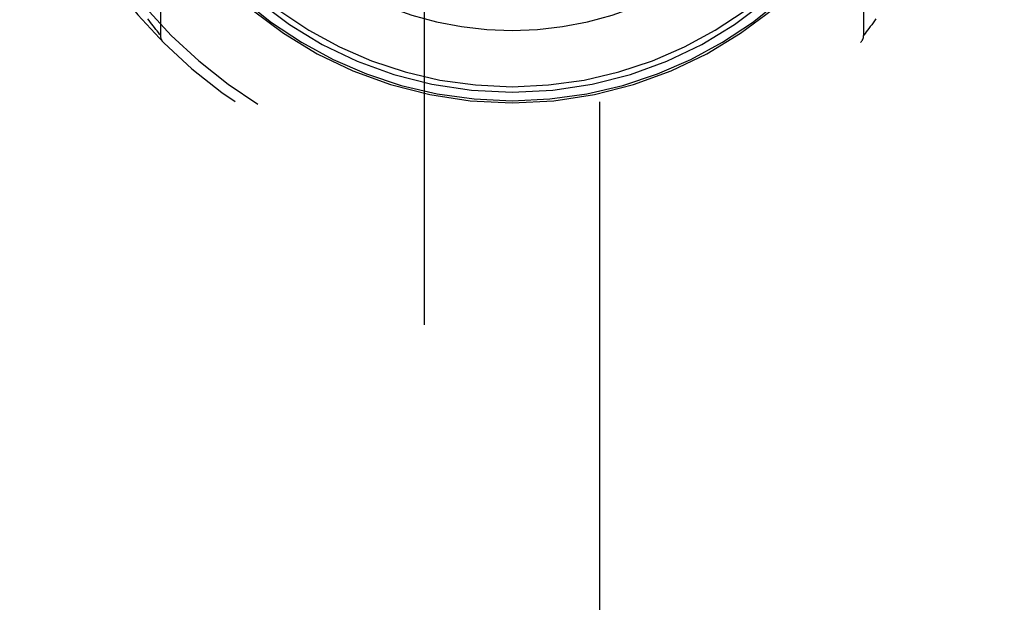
# Model space of a CAD drawing. Header units: inches. Extents: x 0 to 245, y 0 to 158.
# Tile 125 of 159: x 106.393 to 107.793, y 107.442 to 108.27. Entities that reach past the tile are written whole.
import ezdxf

# ---------------------------------------------------------------- set-up
doc = ezdxf.new("R2010")
doc.units = ezdxf.units.IN
doc.header["$LTSCALE"] = 13.466196
doc.header["$MEASUREMENT"] = 0
doc.linetypes.add('HIDDEN', pattern=[0.2, 0.1, -0.1])
doc.layers.add('MAIN_OR_RIGHT_DOOR_ASSEMBLY', color=7, linetype='CONTINUOUS')

msp = doc.modelspace()

# ---------------------------------------------------------------- linework, layer by layer
at = {"layer": 'MAIN_OR_RIGHT_DOOR_ASSEMBLY', "color": 8, "linetype": 'HIDDEN'}
for p, q in [((106.968, 111.8759), (106.968, 79.8741)), ((107.218, 79.8741), (107.218, 111.8759)), ((106.593, 109.2157), (106.593, 108.2482)), ((107.593, 108.2482), (107.593, 109.2157)), ((106.577, 108.2691), (106.5754, 108.2713)), ((106.579, 108.2663), (106.577, 108.2691)), ((106.5809, 108.2638), (106.579, 108.2663)), ((106.5826, 108.2616), (106.5809, 108.2638)), ((107.6045, 108.263), (107.6024, 108.2603)), ((107.6063, 108.2655), (107.6045, 108.263)), ((107.6083, 108.2683), (107.6063, 108.2655)), ((107.6105, 108.2713), (107.6083, 108.2683)), ((106.5845, 108.259), (106.5826, 108.2616)), ((106.5865, 108.2564), (106.5845, 108.259)), ((106.5882, 108.2542), (106.5865, 108.2564)), ((106.5901, 108.2519), (106.5882, 108.2542)), ((106.5918, 108.2496), (106.5901, 108.2519)), ((106.593, 108.2482), (106.5918, 108.2496)), ((107.5931, 108.2483), (107.593, 108.2482)), ((107.5949, 108.2506), (107.5931, 108.2483)), ((107.5967, 108.2529), (107.5949, 108.2506)), ((107.5986, 108.2553), (107.5967, 108.2529)), ((107.6005, 108.2578), (107.5986, 108.2553)), ((107.6024, 108.2603), (107.6005, 108.2578))]:
    msp.add_line(p, q, dxfattribs=at)
for centre, radius, start, end in [((107.093, 108.7319), 0.7, 125.5126, 54.4874), ((107.093, 108.7319), 0.685, 125.5126, 54.4874), ((107.093, 108.7344), 0.5825, 180.2464, 359.7536), ((107.093, 108.7344), 0.5675, 180.2497, 359.7503), ((107.093, 108.7349), 0.58, 187.6622, 352.3378), ((107.093, 108.7349), 0.56, 187.6662, 352.3273), ((107.093, 108.7349), 0.48, 235.0461, 304.9539), ((106.608, 108.2482), 0.015, 180, 224.9252), ((107.578, 108.2482), 0.015, 315.0748, 360)]:
    msp.add_arc(centre, radius, start, end, dxfattribs=at)

doc.saveas('drawing.dxf')
